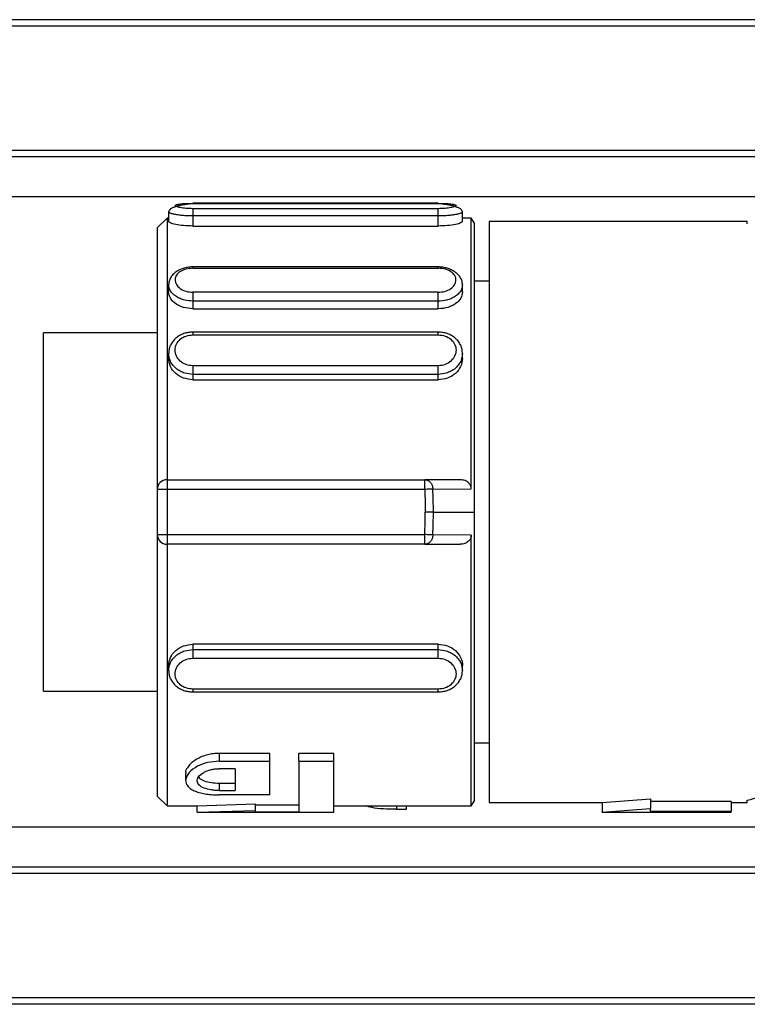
# Model space of a CAD drawing. Header units: millimetres. Extents: x -781 to 2459, y 413 to 796.
# Tile 3 of 17: x -108 to -86, y 415 to 446. Entities that reach past the tile are written whole.
import ezdxf

# ---------------------------------------------------------------- set-up
doc = ezdxf.new("R2010")
doc.units = ezdxf.units.MM

# ---------------------------------------------------------------- blocks, each defined once
blk = doc.blocks.new('Drawing View4')
at = {"color": 7, "linetype": 'Continuous', "lineweight": 25}
for p, q in [((-27.525, 18.75), (-100.525, 18.75)), ((-27.525, 18.55), (-100.525, 18.55)), ((-27.525, 14.7), (-100.525, 14.7)), ((-27.525, 14.5), (-100.525, 14.5)), ((-27.525, 13.262), (-98.525, 13.262)), ((-63.825, 13.062), (-71.425, 13.062)), ((-71.425, 13.061), (-63.825, 13.061)), ((-71.425, 13.06), (-71.425, 13.061)), ((-63.825, 12.895), (-71.425, 12.895)), ((-63.825, 13.061), (-63.825, 13.06)), ((-72.225, 12.6), (-72.525, 12.3)), ((-72.175, 12.6), (-72.225, 12.6)), ((-72.175, 12.797), (-72.175, 12.5)), ((-71.425, 12.67), (-71.425, 12.359)), ((-63.825, 12.67), (-71.425, 12.67)), ((-63.825, 12.359), (-63.825, 12.67)), ((-63.075, 12.5), (-63.075, 12.797)), ((-62.802, 12.6), (-63.075, 12.6)), ((-62.705, 12.45), (-62.802, 12.6)), ((-62.802, 4.213), (-62.802, 12.6)), ((-72.525, 12.3), (-72.525, 4.2)), ((-71.425, 12.359), (-63.825, 12.359)), ((-62.705, 3.5), (-62.705, 12.45)), ((-54.253, 12.5), (-62.253, 12.5)), ((-62.253, 12.5), (-62.253, -5.5)), ((-54.253, 12.428), (-54.253, 12.5)), ((-63.825, 11.092), (-71.425, 11.092)), ((-71.425, 11.05), (-63.825, 11.049)), ((-63.825, 11.089), (-63.825, 11.09)), ((-72.175, 10.541), (-72.175, 10.316)), ((-63.075, 10.315), (-63.075, 10.539)), ((-62.253, 10.65), (-62.705, 10.65)), ((-62.253, 10.65), (-62.705, 10.65)), ((-63.825, 10.306), (-71.425, 10.306)), ((-63.825, 10.032), (-71.425, 10.032)), ((-71.425, 10.032), (-71.425, 9.796)), ((-71.425, 9.796), (-63.825, 9.796)), ((-63.825, 9.796), (-63.825, 10.032)), ((-72.525, 9.05), (-76.053, 9.05)), ((-76.053, 3.5), (-76.053, 9.05)), ((-63.825, 9.072), (-71.425, 9.072)), ((-71.425, 9.068), (-71.425, 9.068)), ((-71.425, 8.986), (-63.825, 8.986)), ((-63.825, 9.068), (-63.825, 9.068)), ((-72.175, 8.411), (-72.175, 8.255)), ((-63.075, 8.255), (-63.075, 8.411)), ((-63.825, 8.028), (-71.425, 8.028)), ((-63.825, 7.764), (-71.425, 7.764)), ((-71.425, 7.764), (-71.425, 7.599)), ((-63.825, 7.599), (-63.825, 7.764)), ((-71.425, 7.599), (-63.825, 7.599)), ((-72.225, 4.5), (-72.225, 4.2)), ((-72.225, 4.5), (-64.243, 4.5)), ((-63.142, 4.5), (-64.243, 4.5)), ((-72.525, 4.2), (-72.525, 2.8)), ((-72.225, 4.2), (-72.225, 2.8)), ((-64.243, 4.2), (-72.225, 4.2)), ((-63.992, 4.211), (-62.802, 4.213)), ((-76.053, -2.05), (-76.053, 3.5)), ((-63.977, 3.5), (-62.705, 3.5)), ((-62.705, -5.45), (-62.705, 3.5)), ((-72.525, 2.8), (-72.525, -5.3)), ((-72.225, 2.8), (-64.243, 2.8)), ((-62.802, 2.787), (-63.991, 2.789)), ((-62.802, -5.6), (-62.802, 2.787)), ((-64.243, 2.5), (-72.225, 2.5)), ((-64.243, 2.5), (-63.142, 2.5)), ((-63.825, -0.599), (-71.425, -0.599)), ((-71.425, -0.599), (-71.425, -0.764)), ((-63.825, -0.764), (-63.825, -0.599)), ((-71.425, -0.764), (-63.825, -0.764)), ((-71.425, -1.028), (-63.825, -1.028)), ((-72.175, -1.255), (-72.175, -1.411)), ((-63.075, -1.411), (-63.075, -1.255)), ((-76.053, -2.05), (-72.525, -2.05)), ((-63.825, -1.986), (-71.425, -1.986)), ((-71.425, -2.068), (-71.425, -2.068)), ((-71.425, -2.072), (-63.825, -2.072)), ((-63.825, -2.068), (-63.825, -2.068)), ((-62.705, -3.65), (-62.253, -3.65)), ((-69.038, -3.979), (-70.613, -3.979)), ((-70.613, -3.979), (-70.613, -4.221)), ((-70.613, -4.221), (-69.038, -4.221)), ((-69.038, -4.221), (-69.038, -3.979)), ((-69.038, -5.263), (-69.038, -4.221)), ((-67.058, -3.979), (-68.138, -3.979)), ((-68.138, -4.221), (-68.138, -3.979)), ((-68.138, -4.221), (-67.058, -4.221)), ((-68.138, -4.221), (-68.138, -5.784)), ((-67.058, -4.221), (-67.058, -3.979)), ((-67.058, -5.8), (-67.058, -4.221)), ((-70.118, -4.451), (-70.613, -4.451)), ((-70.118, -4.451), (-70.118, -5.127)), ((-71.648, -4.597), (-71.648, -4.821)), ((-70.613, -4.911), (-70.613, -5.127)), ((-70.118, -4.911), (-70.613, -4.911)), ((-70.613, -5.127), (-70.118, -5.127)), ((-72.525, -5.3), (-72.225, -5.6)), ((-69.038, -5.263), (-70.613, -5.263)), ((-62.802, -5.6), (-62.705, -5.45)), ((-58.753, -5.5), (-57.253, -5.382)), ((-57.253, -5.382), (-57.253, -5.686)), ((-54.753, -5.469), (-57.253, -5.469)), ((-54.753, -5.469), (-54.753, -5.77)), ((-54.253, -5.5), (-54.253, -5.428)), ((-72.225, -5.6), (-71.276, -5.6)), ((-71.288, -5.6), (-69.488, -5.541)), ((-71.288, -5.8), (-71.288, -5.6)), ((-71.288, -5.8), (-69.488, -5.742)), ((-69.488, -5.742), (-69.488, -5.541)), ((-68.138, -5.584), (-69.488, -5.584)), ((-69.488, -5.784), (-69.488, -5.742)), ((-69.488, -5.784), (-68.138, -5.784)), ((-67.058, -5.6), (-62.802, -5.6)), ((-65.114, -5.6), (-65.114, -5.708)), ((-65.114, -5.708), (-64.808, -5.708)), ((-64.808, -5.708), (-64.808, -5.6)), ((-62.253, -5.5), (-58.753, -5.5)), ((-58.753, -5.5), (-58.753, -5.8)), ((-58.753, -5.8), (-57.253, -5.686)), ((-57.253, -5.77), (-57.253, -5.686)), ((-57.253, -5.77), (-54.753, -5.77)), ((-54.753, -5.5), (-54.253, -5.5)), ((-54.753, -5.8), (-54.753, -5.77)), ((-71.291, -5.8), (-67.058, -5.8)), ((-58.756, -5.8), (-54.753, -5.8)), ((-27.525, -6.262), (-98.525, -6.262)), ((-27.525, -7.5), (-100.525, -7.5)), ((-27.525, -7.7), (-100.525, -7.7)), ((-27.525, -11.55), (-100.525, -11.55)), ((-27.525, -11.75), (-100.525, -11.75))]:
    blk.add_line(p, q, dxfattribs=at)
at = {"color": 7, "linetype": 'Continuous', "lineweight": 25, "flags": 128}
for points in [[(-72.225, 12.6), (-72.225, 12.557), (-72.225, 12.214), (-72.225, 11.542), (-72.225, 10.566), (-72.225, 9.323), (-72.225, 7.86), (-72.225, 6.232), (-72.225, 4.5)], [(-64.243, 4.2), (-64.243, 4.259), (-64.243, 4.315), (-64.243, 4.367), (-64.243, 4.412), (-64.243, 4.449), (-64.243, 4.477), (-64.243, 4.494), (-64.243, 4.5)], [(-72.225, 4.2), (-72.283, 4.2), (-72.34, 4.2), (-72.392, 4.2), (-72.437, 4.2), (-72.474, 4.2), (-72.502, 4.2), (-72.519, 4.2), (-72.525, 4.2)], [(-63.992, 4.211), (-64.014, 4.21), (-64.039, 4.209), (-64.068, 4.207), (-64.1, 4.206), (-64.134, 4.205), (-64.169, 4.203), (-64.206, 4.202), (-64.243, 4.2)], [(-63.977, 3.5), (-63.999, 3.5), (-64.025, 3.5), (-64.053, 3.5), (-64.085, 3.5), (-64.119, 3.5), (-64.154, 3.5), (-64.191, 3.5), (-64.228, 3.5)], [(-72.525, 2.8), (-72.519, 2.8), (-72.502, 2.8), (-72.474, 2.8), (-72.437, 2.8), (-72.392, 2.8), (-72.34, 2.8), (-72.283, 2.8), (-72.225, 2.8)], [(-72.225, 2.8), (-72.225, 2.741), (-72.225, 2.685), (-72.225, 2.633), (-72.225, 2.588), (-72.225, 2.551), (-72.225, 2.523), (-72.225, 2.506), (-72.225, 2.5)], [(-63.991, 2.789), (-64.014, 2.79), (-64.039, 2.791), (-64.068, 2.793), (-64.1, 2.794), (-64.134, 2.795), (-64.169, 2.797), (-64.206, 2.798), (-64.243, 2.8)], [(-64.243, 2.5), (-64.243, 2.506), (-64.243, 2.523), (-64.243, 2.551), (-64.243, 2.588), (-64.243, 2.633), (-64.243, 2.685), (-64.243, 2.741), (-64.243, 2.8)]]:
    blk.add_lwpolyline(points, dxfattribs=at)
at = {"color": 7, "linetype": 'Continuous', "lineweight": 25}
for centre, radius, start, end in [((-72.225, 4.2), 0.3, 90, 180), ((-80.811, 3.5), 16.835, 0.0007, 2.42), ((-80.81, 3.5), 16.582, 357.5799, 359.9995), ((-80.81, 3.5), 16.834, 357.58, 359.9993), ((-72.225, 2.8), 0.3, 180, 270.0002)]:
    blk.add_arc(centre, radius, start, end, dxfattribs=at)
for points, knots in [([(-71.425, 13.052), (-71.468, 13.048), (-71.555, 13.04), (-71.689, 13.021), (-71.82, 12.995), (-71.939, 12.964), (-72.041, 12.928), (-72.117, 12.887), (-72.166, 12.842), (-72.172, 12.811), (-72.175, 12.795)], [0, 0, 0, 0, 0.114211, 0.23268, 0.355023, 0.480626, 0.608722, 0.738501, 0.869166, 1, 1, 1, 1]), ([(-71.425, 12.895), (-71.497, 12.897), (-71.642, 12.901), (-71.825, 12.927), (-71.947, 12.96), (-71.989, 12.995), (-71.947, 13.025), (-71.825, 13.046), (-71.642, 13.059), (-71.497, 13.061), (-71.425, 13.061)], [0, 0, 0, 0, 0.124106, 0.248734, 0.374111, 0.499999, 0.625886, 0.751263, 0.875889, 1, 1, 1, 1]), ([(-71.425, 13.05), (-71.425, 13.052), (-71.425, 13.062), (-71.425, 13.061), (-71.425, 13.06)], [0, 0, 0, 0, 0.113961, 1, 1, 1, 1]), ([(-63.825, 13.06), (-63.825, 13.061), (-63.825, 13.062), (-63.825, 13.052), (-63.825, 13.05)], [0, 0, 0, 0, 0.886055, 1, 1, 1, 1]), ([(-63.825, 13.061), (-63.753, 13.061), (-63.608, 13.059), (-63.425, 13.046), (-63.303, 13.025), (-63.261, 12.995), (-63.303, 12.96), (-63.425, 12.927), (-63.608, 12.901), (-63.753, 12.897), (-63.825, 12.895)], [0, 0, 0, 0, 0.1241105, 0.2487374, 0.374114, 0.5000014, 0.6258894, 0.7512656, 0.8758944, 1, 1, 1, 1]), ([(-63.075, 12.795), (-63.078, 12.811), (-63.084, 12.842), (-63.133, 12.887), (-63.209, 12.928), (-63.311, 12.964), (-63.43, 12.995), (-63.561, 13.021), (-63.695, 13.04), (-63.782, 13.048), (-63.825, 13.052)], [0, 0, 0, 0, 0.130834, 0.261499, 0.391278, 0.519374, 0.644977, 0.76732, 0.885789, 1, 1, 1, 1]), ([(-71.425, 12.67), (-71.51, 12.672), (-71.647, 12.674), (-71.825, 12.691), (-71.96, 12.71), (-72.066, 12.733), (-72.153, 12.763), (-72.167, 12.784), (-72.175, 12.797)], [0, 0, 0, 0, 0.215402, 0.349232, 0.500196, 0.651033, 0.784822, 1, 1, 1, 1]), ([(-63.075, 12.797), (-63.083, 12.784), (-63.096, 12.763), (-63.183, 12.733), (-63.289, 12.71), (-63.424, 12.691), (-63.603, 12.674), (-63.74, 12.672), (-63.825, 12.67)], [0, 0, 0, 0, 0.2148214, 0.3486024, 0.4993956, 0.6505691, 0.784537, 1, 1, 1, 1]), ([(-71.425, 12.359), (-71.523, 12.361), (-71.72, 12.366), (-71.968, 12.405), (-72.141, 12.454), (-72.164, 12.485), (-72.175, 12.5)], [0, 0, 0, 0, 0.249102, 0.500264, 0.751374, 1, 1, 1, 1]), ([(-63.075, 12.5), (-63.086, 12.485), (-63.109, 12.454), (-63.282, 12.405), (-63.53, 12.366), (-63.727, 12.361), (-63.825, 12.359)], [0, 0, 0, 0, 0.249179, 0.499184, 0.75158, 1, 1, 1, 1]), ([(-71.412, 11.093), (-71.458, 11.091), (-71.552, 11.088), (-71.692, 11.057), (-71.826, 11.008), (-71.946, 10.94), (-72.045, 10.855), (-72.12, 10.757), (-72.167, 10.649), (-72.172, 10.574), (-72.175, 10.536)], [0, 0, 0, 0, 0.118978, 0.240451, 0.364104, 0.489533, 0.616272, 0.743873, 0.871907, 1, 1, 1, 1]), ([(-71.425, 11.05), (-71.495, 11.045), (-71.637, 11.036), (-71.82, 10.957), (-71.944, 10.84), (-71.989, 10.696), (-71.949, 10.547), (-71.827, 10.417), (-71.643, 10.325), (-71.497, 10.312), (-71.425, 10.306)], [0, 0, 0, 0, 0.120411, 0.243943, 0.369922, 0.495539, 0.623004, 0.749648, 0.875959, 1, 1, 1, 1]), ([(-71.425, 11.09), (-71.425, 11.09), (-71.425, 11.09), (-71.425, 11.063), (-71.425, 11.05)], [0, 0, 0, 0, 0.480716, 1, 1, 1, 1]), ([(-63.075, 10.534), (-63.077, 10.572), (-63.083, 10.646), (-63.129, 10.753), (-63.202, 10.851), (-63.299, 10.935), (-63.417, 11.003), (-63.548, 11.053), (-63.686, 11.085), (-63.779, 11.089), (-63.825, 11.091)], [0, 0, 0, 0, 0.128086, 0.256115, 0.383712, 0.510449, 0.635879, 0.759537, 0.881011, 1, 1, 1, 1]), ([(-63.825, 11.049), (-63.825, 11.063), (-63.825, 11.088), (-63.825, 11.089), (-63.825, 11.089)], [0, 0, 0, 0, 0.568321, 1, 1, 1, 1]), ([(-63.825, 10.306), (-63.755, 10.311), (-63.612, 10.321), (-63.43, 10.411), (-63.306, 10.537), (-63.261, 10.685), (-63.301, 10.83), (-63.423, 10.951), (-63.607, 11.033), (-63.753, 11.044), (-63.825, 11.049)], [0, 0, 0, 0, 0.120506, 0.244024, 0.369966, 0.495563, 0.623129, 0.749761, 0.875999, 1, 1, 1, 1]), ([(-71.425, 10.032), (-71.511, 10.038), (-71.649, 10.048), (-71.827, 10.109), (-71.961, 10.181), (-72.066, 10.273), (-72.153, 10.393), (-72.167, 10.484), (-72.175, 10.541)], [0, 0, 0, 0, 0.218786, 0.351803, 0.500279, 0.651082, 0.784874, 1, 1, 1, 1]), ([(-63.075, 10.539), (-63.083, 10.483), (-63.096, 10.392), (-63.183, 10.271), (-63.288, 10.179), (-63.423, 10.106), (-63.601, 10.046), (-63.739, 10.036), (-63.825, 10.03)], [0, 0, 0, 0, 0.214375, 0.34824, 0.499298, 0.649015, 0.782516, 1, 1, 1, 1]), ([(-71.425, 9.796), (-71.524, 9.804), (-71.722, 9.819), (-71.966, 9.946), (-72.145, 10.118), (-72.165, 10.25), (-72.175, 10.316)], [0, 0, 0, 0, 0.250034, 0.500138, 0.750142, 1, 1, 1, 1]), ([(-63.076, 10.315), (-63.085, 10.25), (-63.103, 10.12), (-63.25, 9.975), (-63.399, 9.884), (-63.575, 9.813), (-63.724, 9.803), (-63.825, 9.795)], [0, 0, 0, 0, 0.242436, 0.493073, 0.621659, 0.745623, 1, 1, 1, 1]), ([(-71.425, 9.071), (-71.472, 9.07), (-71.568, 9.066), (-71.708, 9.028), (-71.84, 8.968), (-71.956, 8.885), (-72.053, 8.782), (-72.123, 8.665), (-72.168, 8.536), (-72.173, 8.446), (-72.175, 8.401)], [0, 0, 0, 0, 0.121254, 0.244083, 0.368306, 0.493617, 0.619714, 0.746314, 0.873153, 1, 1, 1, 1]), ([(-71.425, 8.028), (-71.497, 8.036), (-71.642, 8.051), (-71.825, 8.166), (-71.947, 8.328), (-71.989, 8.516), (-71.947, 8.702), (-71.825, 8.857), (-71.642, 8.965), (-71.497, 8.979), (-71.425, 8.986)], [0, 0, 0, 0, 0.124111, 0.248737, 0.374114, 0.500001, 0.625889, 0.751266, 0.875894, 1, 1, 1, 1]), ([(-71.425, 9.068), (-71.425, 9.068), (-71.425, 9.069), (-71.425, 9.043), (-71.425, 9.005), (-71.425, 8.986)], [0, 0, 0, 0, 0.148719, 0.57436, 1, 1, 1, 1]), ([(-63.075, 8.402), (-63.077, 8.446), (-63.082, 8.536), (-63.126, 8.665), (-63.197, 8.783), (-63.294, 8.885), (-63.41, 8.968), (-63.542, 9.028), (-63.682, 9.066), (-63.778, 9.07), (-63.825, 9.071)], [0, 0, 0, 0, 0.126845, 0.253683, 0.380283, 0.50638, 0.631691, 0.755908, 0.878745, 1, 1, 1, 1]), ([(-63.825, 8.986), (-63.825, 9.005), (-63.825, 9.043), (-63.825, 9.069), (-63.825, 9.068), (-63.825, 9.068)], [0, 0, 0, 0, 0.425635, 0.851269, 1, 1, 1, 1]), ([(-63.825, 8.986), (-63.753, 8.979), (-63.608, 8.965), (-63.425, 8.857), (-63.303, 8.702), (-63.261, 8.516), (-63.303, 8.328), (-63.425, 8.166), (-63.608, 8.051), (-63.753, 8.036), (-63.825, 8.028)], [0, 0, 0, 0, 0.124111, 0.248737, 0.374114, 0.500001, 0.625889, 0.751266, 0.875894, 1, 1, 1, 1]), ([(-71.425, 7.599), (-71.523, 7.609), (-71.72, 7.63), (-71.968, 7.784), (-72.141, 8.002), (-72.164, 8.171), (-72.175, 8.255)], [0, 0, 0, 0, 0.250014, 0.500108, 0.750297, 1, 1, 1, 1]), ([(-71.425, 7.764), (-71.51, 7.771), (-71.647, 7.782), (-71.825, 7.859), (-71.96, 7.951), (-72.066, 8.068), (-72.153, 8.22), (-72.166, 8.337), (-72.174, 8.409)], [0, 0, 0, 0, 0.216107, 0.350167, 0.501279, 0.652267, 0.786207, 1, 1, 1, 1]), ([(-63.075, 8.41), (-63.083, 8.338), (-63.096, 8.221), (-63.183, 8.069), (-63.289, 7.951), (-63.424, 7.859), (-63.603, 7.782), (-63.74, 7.771), (-63.825, 7.764)], [0, 0, 0, 0, 0.213289, 0.347331, 0.498418, 0.649887, 0.784116, 1, 1, 1, 1]), ([(-63.075, 8.255), (-63.086, 8.171), (-63.109, 8.002), (-63.282, 7.784), (-63.53, 7.629), (-63.727, 7.609), (-63.825, 7.599)], [0, 0, 0, 0, 0.249178, 0.499183, 0.751578, 1, 1, 1, 1]), ([(-62.802, 4.213), (-62.803, 4.23), (-62.806, 4.266), (-62.823, 4.318), (-62.851, 4.366), (-62.902, 4.424), (-62.999, 4.485), (-63.09, 4.495), (-63.142, 4.5)], [0, 0, 0, 0, 0.107501, 0.216773, 0.329066, 0.445532, 0.688974, 1, 1, 1, 1]), ([(-64.243, 4.2), (-64.238, 4.069), (-64.23, 3.836), (-64.229, 3.603), (-64.228, 3.5)], [0, 0, 0, 0, 0.559981, 1, 1, 1, 1]), ([(-62.802, 2.787), (-62.803, 2.769), (-62.805, 2.734), (-62.823, 2.682), (-62.85, 2.634), (-62.904, 2.574), (-63.001, 2.514), (-63.093, 2.505), (-63.142, 2.5)], [0, 0, 0, 0, 0.107534, 0.215501, 0.32879, 0.444966, 0.704581, 1, 1, 1, 1]), ([(-72.225, 2.5), (-72.225, 1.758), (-72.225, 0.274), (-72.225, -1.737), (-72.225, -3.435), (-72.225, -4.694), (-72.225, -5.474), (-72.225, -5.541), (-72.225, -5.573)], [0, 0, 0, 0, 0.169797, 0.339593, 0.50939, 0.679186, 0.848983, 1, 1, 1, 1]), ([(-72.175, -1.255), (-72.164, -1.171), (-72.141, -1.002), (-71.968, -0.784), (-71.719, -0.629), (-71.523, -0.609), (-71.425, -0.599)], [0, 0, 0, 0, 0.248812, 0.500086, 0.751215, 1, 1, 1, 1]), ([(-63.825, -0.599), (-63.728, -0.609), (-63.532, -0.629), (-63.279, -0.783), (-63.123, -0.999), (-63.056, -1.174), (-63.075, -1.255), (-63.075, -1.255)], [0, 0, 0, 0, 0.248211, 0.498722, 0.749558, 0.99975, 1, 1, 1, 1]), ([(-72.174, -1.409), (-72.166, -1.337), (-72.153, -1.221), (-72.066, -1.068), (-71.96, -0.951), (-71.825, -0.859), (-71.647, -0.782), (-71.51, -0.771), (-71.425, -0.764)], [0, 0, 0, 0, 0.213617, 0.347658, 0.498758, 0.649914, 0.783983, 1, 1, 1, 1]), ([(-63.825, -0.764), (-63.74, -0.771), (-63.603, -0.782), (-63.425, -0.859), (-63.29, -0.95), (-63.184, -1.068), (-63.097, -1.22), (-63.084, -1.337), (-63.075, -1.409)], [0, 0, 0, 0, 0.216068, 0.350075, 0.501113, 0.652201, 0.786193, 1, 1, 1, 1]), ([(-71.425, -1.986), (-71.497, -1.979), (-71.642, -1.965), (-71.825, -1.857), (-71.947, -1.702), (-71.989, -1.516), (-71.947, -1.328), (-71.825, -1.166), (-71.642, -1.051), (-71.497, -1.036), (-71.425, -1.028)], [0, 0, 0, 0, 0.124106, 0.248734, 0.374111, 0.499999, 0.625886, 0.751263, 0.875889, 1, 1, 1, 1]), ([(-63.825, -1.028), (-63.753, -1.036), (-63.608, -1.051), (-63.425, -1.166), (-63.303, -1.328), (-63.261, -1.516), (-63.303, -1.702), (-63.425, -1.857), (-63.608, -1.965), (-63.753, -1.979), (-63.825, -1.986)], [0, 0, 0, 0, 0.124111, 0.248737, 0.374114, 0.500001, 0.625889, 0.751266, 0.875894, 1, 1, 1, 1]), ([(-72.175, -1.401), (-72.173, -1.446), (-72.168, -1.536), (-72.123, -1.665), (-72.053, -1.782), (-71.956, -1.885), (-71.84, -1.968), (-71.708, -2.028), (-71.568, -2.066), (-71.472, -2.07), (-71.425, -2.071)], [0, 0, 0, 0, 0.126847, 0.253686, 0.380286, 0.506383, 0.631693, 0.755916, 0.878746, 1, 1, 1, 1]), ([(-63.825, -2.071), (-63.778, -2.07), (-63.682, -2.066), (-63.542, -2.028), (-63.41, -1.968), (-63.294, -1.885), (-63.197, -1.782), (-63.126, -1.665), (-63.082, -1.536), (-63.077, -1.446), (-63.075, -1.401)], [0, 0, 0, 0, 0.121254, 0.244083, 0.368307, 0.493617, 0.619714, 0.746314, 0.873153, 1, 1, 1, 1]), ([(-71.425, -1.986), (-71.425, -2.005), (-71.425, -2.043), (-71.425, -2.069), (-71.425, -2.068), (-71.425, -2.068)], [0, 0, 0, 0, 0.425638, 0.851277, 1, 1, 1, 1]), ([(-63.825, -2.068), (-63.825, -2.068), (-63.825, -2.069), (-63.825, -2.043), (-63.825, -2.005), (-63.825, -1.986)], [0, 0, 0, 0, 0.148721, 0.57436, 1, 1, 1, 1]), ([(-70.613, -3.979), (-70.672, -3.981), (-70.792, -3.986), (-71.038, -4.033), (-71.298, -4.135), (-71.496, -4.289), (-71.605, -4.429), (-71.663, -4.535), (-71.642, -4.589), (-71.639, -4.597)], [0, 0, 0, 0, 0.1001464, 0.2061269, 0.4390935, 0.6365815, 0.7856782, 0.9681485, 1, 1, 1, 1]), ([(-70.613, -4.221), (-70.731, -4.229), (-70.978, -4.246), (-71.312, -4.379), (-71.566, -4.573), (-71.679, -4.8), (-71.618, -4.974), (-71.484, -5.086), (-71.35, -5.152), (-71.187, -5.203), (-71.006, -5.238), (-70.812, -5.259), (-70.679, -5.262), (-70.613, -5.263)], [0, 0, 0, 0, 0.101914, 0.214829, 0.346939, 0.490821, 0.631706, 0.697116, 0.762183, 0.823721, 0.884692, 0.942289, 1, 1, 1, 1]), ([(-70.613, -5.127), (-70.656, -5.126), (-70.74, -5.124), (-70.904, -5.104), (-71.091, -5.055), (-71.246, -4.961), (-71.304, -4.837), (-71.263, -4.697), (-71.134, -4.585), (-70.986, -4.514), (-70.867, -4.478), (-70.741, -4.455), (-70.656, -4.452), (-70.613, -4.451)], [0, 0, 0, 0, 0.056584, 0.113199, 0.228949, 0.352882, 0.480242, 0.616196, 0.758031, 0.82278, 0.886406, 0.943414, 1, 1, 1, 1]), ([(-70.613, -4.911), (-70.695, -4.907), (-70.861, -4.9), (-71.072, -4.842), (-71.21, -4.771), (-71.234, -4.716), (-71.242, -4.698)], [0, 0, 0, 0, 0.2756573, 0.563149, 0.8582948, 1, 1, 1, 1]), ([(-54.253, -5.428), (-53.993, -5.356), (-53.47, -5.212), (-52.676, -5.003), (-52.277, -4.898)], [0, 0, 0, 0, 0.496428, 1, 1, 1, 1]), ([(-65.114, -5.708), (-65.254, -5.706), (-65.534, -5.701), (-65.886, -5.666), (-66.017, -5.621), (-66.077, -5.6)], [0, 0, 0, 0, 0.346683, 0.697528, 1, 1, 1, 1])]:
    blk.add_open_spline(points, degree=3, knots=knots, dxfattribs=at)
for points in [[(-71.425, 12.895), (-71.425, 12.887), (-71.425, 12.872), (-71.425, 12.816), (-71.425, 12.746), (-71.425, 12.695), (-71.425, 12.67)], [(-63.825, 12.67), (-63.825, 12.695), (-63.825, 12.746), (-63.825, 12.816), (-63.825, 12.872), (-63.825, 12.887), (-63.825, 12.895)], [(-71.425, 10.306), (-71.425, 10.286), (-71.425, 10.247), (-71.425, 10.171), (-71.425, 10.094), (-71.425, 10.053), (-71.425, 10.032)], [(-63.825, 10.032), (-63.825, 10.053), (-63.825, 10.094), (-63.825, 10.171), (-63.825, 10.246), (-63.825, 10.286), (-63.825, 10.306)], [(-71.425, 8.028), (-71.425, 8.005), (-71.425, 7.958), (-71.425, 7.881), (-71.425, 7.81), (-71.425, 7.779), (-71.425, 7.764)], [(-63.825, 7.764), (-63.825, 7.779), (-63.825, 7.81), (-63.825, 7.881), (-63.825, 7.958), (-63.825, 8.005), (-63.825, 8.028)], [(-64.243, 4.5), (-64.211, 4.496), (-64.146, 4.487), (-64.064, 4.421), (-64.006, 4.325), (-63.996, 4.249), (-63.992, 4.211)], [(-63.991, 2.789), (-63.996, 2.751), (-64.006, 2.675), (-64.064, 2.579), (-64.146, 2.513), (-64.211, 2.504), (-64.243, 2.5)], [(-71.425, -0.764), (-71.425, -0.779), (-71.425, -0.81), (-71.425, -0.881), (-71.425, -0.958), (-71.425, -1.005), (-71.425, -1.028)], [(-63.825, -1.028), (-63.825, -1.005), (-63.825, -0.958), (-63.825, -0.881), (-63.825, -0.81), (-63.825, -0.779), (-63.825, -0.764)]]:
    blk.add_open_spline(points, degree=3, dxfattribs=at)

msp = doc.modelspace()

# ---------------------------------------------------------------- block references
at = {"color": 7, "linetype": 'Continuous', "lineweight": 25}
msp.add_blockref('Drawing View4', (-31.515, 426.899), dxfattribs=at)

doc.saveas('drawing.dxf')
